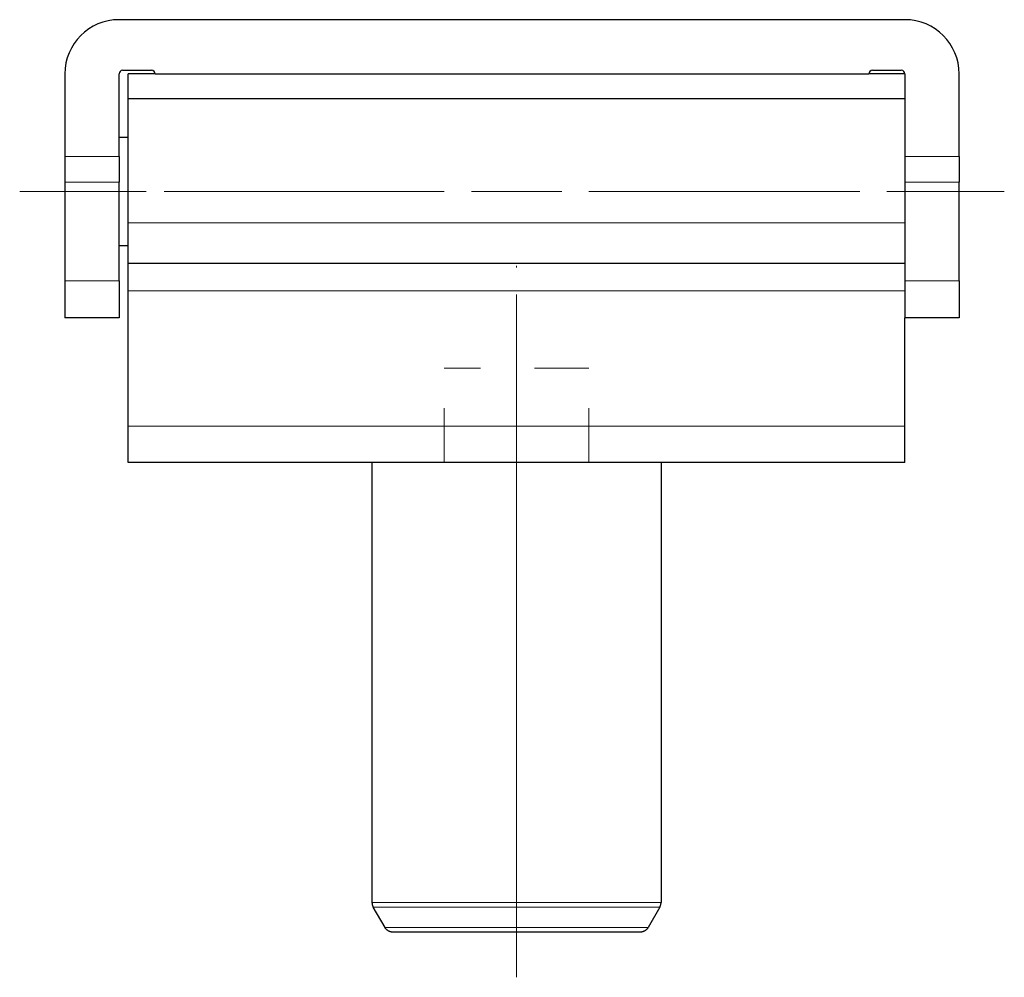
# Model space of a CAD drawing. Header units: millimetres. Extents: x 20 to 1121, y 116 to 816.
# Tile 2 of 5: x 416 to 470, y 402 to 455. Entities that reach past the tile are written whole.
import ezdxf

# ---------------------------------------------------------------- set-up
doc = ezdxf.new("R2010")
doc.units = ezdxf.units.MM
doc.header["$MEASUREMENT"] = 0
doc.linetypes.add('DASHED', pattern=[6, 3, -3])
doc.layers.add('Layer0000', color=7, linetype='Continuous', lineweight=20)

# ---------------------------------------------------------------- blocks, each defined once
blk = doc.blocks.new('DimBlk743')
at = {"layer": 'Layer0000', "color": 5, "linetype": 'Continuous', "lineweight": 5, "true_color": 0x0000ff}
blk.add_line((443.012, 408.389), (443.012, 402.389), dxfattribs=at)
blk = doc.blocks.new('DimBlk744')
at = {"layer": 'Layer0000', "color": 5, "linetype": 'Continuous', "lineweight": 5, "true_color": 0x0000ff}
for p, q in [((443.012, 424.706), (443.012, 437.389)), ((443.012, 423.206), (443.012, 418.206)), ((443.012, 416.706), (443.012, 404.023))]:
    blk.add_line(p, q, dxfattribs=at)
blk = doc.blocks.new('DimBlk745')
at = {"layer": 'Layer0000', "color": 5, "linetype": 'Continuous', "lineweight": 5, "true_color": 0x0000ff}
for p, q in [((443.012, 437.496), (443.012, 438.603)), ((443.012, 435.996), (443.012, 430.996)), ((443.012, 429.496), (443.012, 428.389))]:
    blk.add_line(p, q, dxfattribs=at)
blk = doc.blocks.new('DimBlk746')
at = {"layer": 'Layer0000', "color": 5, "linetype": 'Continuous', "lineweight": 5, "true_color": 0x0000ff}
for p, q in [((443.012, 428.612), (443.012, 437.389)), ((443.012, 422.112), (443.012, 427.112)), ((443.012, 420.612), (443.012, 411.835))]:
    blk.add_line(p, q, dxfattribs=at)
blk = doc.blocks.new('DimBlk747')
at = {"layer": 'Layer0000', "color": 5, "linetype": 'Continuous', "lineweight": 5, "true_color": 0x0000ff}
for p, q in [((443.012, 415.133), (443.012, 418.878)), ((443.012, 408.633), (443.012, 413.633)), ((443.012, 407.133), (443.012, 403.389))]:
    blk.add_line(p, q, dxfattribs=at)
blk = doc.blocks.new('DimBlk748')
at = {"layer": 'Layer0000', "color": 5, "linetype": 'Continuous', "lineweight": 5, "true_color": 0x0000ff}
for p, q in [((415.512, 445.889), (415.512, 445.889)), ((422.012, 445.889), (417.012, 445.889)), ((423.512, 445.889), (423.512, 445.889))]:
    blk.add_line(p, q, dxfattribs=at)
blk = doc.blocks.new('DimBlk749')
at = {"layer": 'Layer0000', "color": 5, "linetype": 'Continuous', "lineweight": 5, "true_color": 0x0000ff}
for p, q in [((462.012, 445.889), (462.012, 445.889)), ((468.512, 445.889), (463.512, 445.889)), ((470.012, 445.889), (470.012, 445.889))]:
    blk.add_line(p, q, dxfattribs=at)
blk = doc.blocks.new('DimBlk750')
at = {"layer": 'Layer0000', "color": 5, "linetype": 'Continuous', "lineweight": 5, "true_color": 0x0000ff}
for p, q in [((422.512, 445.889), (419.012, 445.889)), ((439.012, 445.889), (424.012, 445.889)), ((445.512, 445.889), (440.512, 445.889)), ((447.012, 445.889), (462.012, 445.889)), ((463.512, 445.889), (467.012, 445.889))]:
    blk.add_line(p, q, dxfattribs=at)
blk = doc.blocks.new('DimBlk751')
at = {"layer": 'Layer0000', "color": 5, "linetype": 'Continuous', "lineweight": 5, "true_color": 0x0000ff}
for p, q in [((422.512, 445.889), (419.012, 445.889)), ((439.012, 445.889), (424.012, 445.889)), ((445.512, 445.889), (440.512, 445.889)), ((447.012, 445.889), (462.012, 445.889)), ((463.512, 445.889), (467.012, 445.889))]:
    blk.add_line(p, q, dxfattribs=at)
blk = doc.blocks.new('DimBlk752')
at = {"layer": 'Layer0000', "color": 5, "linetype": 'Continuous', "lineweight": 5, "true_color": 0x0000ff}
for p, q in [((443.012, 441.682), (443.012, 441.761)), ((443.012, 435.182), (443.012, 440.182)), ((443.012, 433.682), (443.012, 433.603))]:
    blk.add_line(p, q, dxfattribs=at)
blk = doc.blocks.new('DimBlk753')
at = {"layer": 'Layer0000', "color": 5, "linetype": 'Continuous', "lineweight": 5, "true_color": 0x0000ff}
for p, q in [((415.512, 445.889), (415.512, 445.889)), ((422.012, 445.889), (417.012, 445.889)), ((423.512, 445.889), (423.512, 445.889))]:
    blk.add_line(p, q, dxfattribs=at)
blk = doc.blocks.new('DimBlk754')
at = {"layer": 'Layer0000', "color": 5, "linetype": 'Continuous', "lineweight": 5, "true_color": 0x0000ff}
for p, q in [((462.012, 445.889), (462.012, 445.889)), ((468.512, 445.889), (463.512, 445.889)), ((470.012, 445.889), (470.012, 445.889))]:
    blk.add_line(p, q, dxfattribs=at)
blk = doc.blocks.new('DimBlk755')
at = {"layer": 'Layer0000', "color": 5, "linetype": 'Continuous', "lineweight": 5, "true_color": 0x0000ff}
for p, q in [((455.512, 445.889), (449.012, 445.889)), ((457.012, 445.889), (462.012, 445.889)), ((463.512, 445.889), (470.012, 445.889))]:
    blk.add_line(p, q, dxfattribs=at)
blk = doc.blocks.new('DimBlk756')
at = {"layer": 'Layer0000', "color": 5, "linetype": 'Continuous', "lineweight": 5, "true_color": 0x0000ff}
for p, q in [((455.512, 445.889), (449.012, 445.889)), ((457.012, 445.889), (462.012, 445.889)), ((463.512, 445.889), (470.012, 445.889))]:
    blk.add_line(p, q, dxfattribs=at)
blk = doc.blocks.new('DimBlk757')
at = {"layer": 'Layer0000', "color": 5, "linetype": 'Continuous', "lineweight": 5, "true_color": 0x0000ff}
for p, q in [((422.012, 445.889), (415.512, 445.889)), ((423.512, 445.889), (428.512, 445.889)), ((430.012, 445.889), (436.512, 445.889))]:
    blk.add_line(p, q, dxfattribs=at)
blk = doc.blocks.new('DimBlk758')
at = {"layer": 'Layer0000', "color": 5, "linetype": 'Continuous', "lineweight": 5, "true_color": 0x0000ff}
for p, q in [((422.012, 445.889), (415.512, 445.889)), ((423.512, 445.889), (428.512, 445.889)), ((430.012, 445.889), (436.512, 445.889))]:
    blk.add_line(p, q, dxfattribs=at)
blk = doc.blocks.new('ViewBlk74')
at = {"color": 7, "linetype": 'Continuous', "lineweight": 30}
for p, q in [((464.512, 455.389), (421.012, 455.389)), ((418.012, 452.389), (418.012, 447.818)), ((421.012, 447.818), (421.012, 452.389)), ((421.212, 452.589), (422.812, 452.589)), ((421.512, 451.012), (421.512, 452.389)), ((423.012, 452.389), (421.512, 452.389)), ((423.012, 452.389), (462.512, 452.389)), ((464.512, 452.389), (462.512, 452.389)), ((462.712, 452.589), (464.312, 452.589)), ((464.512, 452.389), (464.512, 447.818)), ((467.512, 447.818), (467.512, 452.389)), ((421.512, 444.139), (421.512, 451.012)), ((464.512, 451.012), (421.512, 451.012)), ((421.012, 448.889), (421.512, 448.889)), ((418.012, 447.818), (418.012, 446.403)), ((421.012, 447.818), (421.012, 446.403)), ((464.512, 447.818), (464.512, 446.403)), ((467.512, 447.818), (467.512, 446.403)), ((418.012, 446.403), (418.012, 440.939)), ((421.012, 440.939), (421.012, 446.403)), ((464.512, 446.403), (464.512, 440.939)), ((467.512, 440.939), (467.512, 446.403)), ((421.512, 441.889), (421.512, 444.139)), ((421.012, 442.889), (421.512, 442.889)), ((421.512, 440.389), (421.512, 441.889)), ((464.512, 441.889), (421.512, 441.889)), ((418.012, 440.939), (418.012, 438.889)), ((421.012, 440.939), (421.012, 438.889)), ((464.512, 440.939), (464.512, 438.889)), ((467.512, 440.939), (467.512, 438.889)), ((421.512, 432.889), (421.512, 440.389)), ((421.012, 438.889), (418.012, 438.889)), ((467.512, 438.889), (464.512, 438.889)), ((464.512, 432.889), (464.512, 438.889)), ((421.512, 430.889), (421.512, 432.889)), ((464.512, 430.889), (464.512, 432.889)), ((464.512, 430.889), (421.512, 430.889)), ((435.012, 430.889), (435.012, 406.523)), ((451.012, 430.889), (451.012, 406.523)), ((435.734, 405.139), (435.079, 406.273)), ((450.945, 406.273), (450.291, 405.139)), ((449.858, 404.889), (436.167, 404.889))]:
    blk.add_line(p, q, dxfattribs=at)
at = {"color": 7, "linetype": 'Continuous', "lineweight": 5}
for p, q in [((421.012, 447.818), (418.012, 447.818)), ((467.512, 447.818), (464.512, 447.818)), ((421.012, 446.403), (418.012, 446.403)), ((467.512, 446.403), (464.512, 446.403)), ((464.512, 444.139), (421.512, 444.139)), ((421.012, 440.939), (418.012, 440.939)), ((467.512, 440.939), (464.512, 440.939)), ((464.512, 440.389), (421.512, 440.389)), ((464.512, 432.889), (421.512, 432.889)), ((451.012, 406.523), (435.012, 406.523)), ((450.945, 406.273), (435.079, 406.273)), ((450.291, 405.139), (435.734, 405.139))]:
    blk.add_line(p, q, dxfattribs=at)
at = {"color": 7, "linetype": 'Continuous', "lineweight": 30}
for centre, radius, start, end in [((421.012, 452.389), 3, 90, 180), ((464.512, 452.389), 3, 0, 90), ((421.212, 452.389), 0.2, 90, 180), ((422.812, 452.389), 0.2, 0, 90), ((462.712, 452.389), 0.2, 90, 180), ((464.312, 452.389), 0.2, 0, 90)]:
    blk.add_arc(centre, radius, start, end, dxfattribs=at)
for points in [[(435.012, 406.523), (435.013, 406.389), (435.079, 406.273)], [(450.945, 406.273), (451.012, 406.389), (451.012, 406.523)]]:
    blk.add_open_spline(points, degree=2, dxfattribs=at)
for points, knots in [([(436.167, 404.889), (435.996, 404.89), (435.784, 405.053), (435.734, 405.139)], [0, 0, 0, 0.627167, 1, 1, 1]), ([(450.291, 405.139), (450.241, 405.053), (450.028, 404.89), (449.858, 404.889)], [0, 0, 0, 0.372833, 1, 1, 1])]:
    blk.add_open_spline(points, degree=2, knots=knots, dxfattribs=at)
at = {"layer": 'Layer0000', "color": 7, "linetype": 'DASHED', "lineweight": 5}
for p, q in [((439.012, 430.889), (439.012, 436.103)), ((447.012, 436.103), (439.012, 436.103)), ((447.012, 430.889), (447.012, 436.103)), ((447.012, 430.889), (439.012, 430.889))]:
    blk.add_line(p, q, dxfattribs=at)
for name in ['DimBlk748', 'DimBlk753', 'DimBlk757', 'DimBlk758', 'DimBlk750', 'DimBlk751', 'DimBlk755', 'DimBlk756', 'DimBlk749', 'DimBlk754', 'DimBlk752', 'DimBlk745', 'DimBlk744', 'DimBlk746', 'DimBlk747', 'DimBlk743']:
    blk.add_blockref(name, (0, 0))

msp = doc.modelspace()

# ---------------------------------------------------------------- block references
msp.add_blockref('ViewBlk74', (0, 0))

doc.saveas('drawing.dxf')
